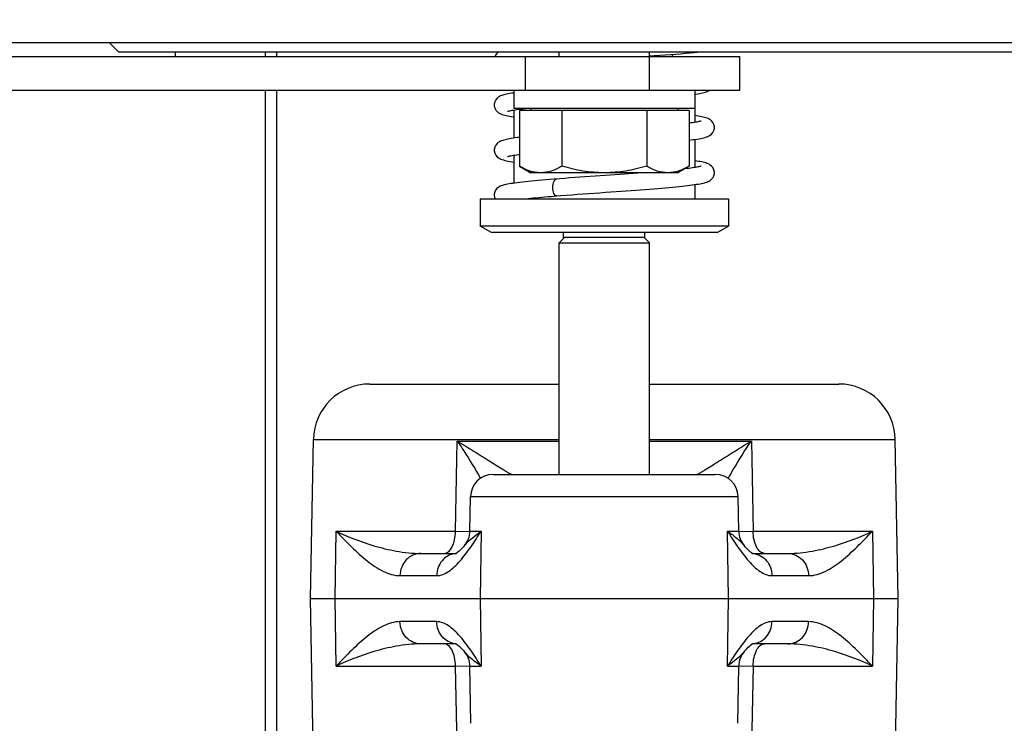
# Model space of a CAD drawing. Header units: millimetres. Extents: x 0 to 1189, y 0 to 841.
# Tile 20 of 68: x 690 to 725, y 107 to 132. Entities that reach past the tile are written whole.
import ezdxf

# ---------------------------------------------------------------- set-up
doc = ezdxf.new("R2010")
doc.units = ezdxf.units.MM
doc.header["$LTSCALE"] = 65.395
doc.layers.get('0').update_dxf_attribs({"linetype": 'CONTINUOUS'})
doc.layers.add('3_ALL_AXES', color=7, linetype='CONTINUOUS')
doc.styles.get("Standard").update_dxf_attribs({"font": 'arial.ttf'})
doc.dimstyles.new('DIMSTYLE_2', dxfattribs={"dimtxt": 3, "dimasz": 3, "dimexe": 2, "dimexo": 1.5, "dimgap": 0.75, "dimtad": 1, "dimdec": 1, "dimlfac": 2.5, "dimdsep": 46, "dimtxsty": 'Standard', "dimblk": '_FILLED', "dimblk1": '_FILLED', "dimblk2": '_FILLED', "dimcen": 0.09, "dimadec": 1, "dimazin": 2, "dimtp": 0.5, "dimtm": 0.5, "dimtfac": 1, "dimtdec": 1, "dimtofl": 0, "dimtmove": 0, "dimatfit": 3, "dimldrblk": '_FILLED', "dimfxl": 0, "dimtolj": 1, "dimarcsym": 0})

# ---------------------------------------------------------------- blocks, each defined once
blk = doc.blocks.new('_FILLED')
at = {"color": 0, "linetype": 'ByBlock'}
blk.add_solid([(0, 0), (-1, 0.25), (-1, -0.25)], dxfattribs=at)
blk = doc.blocks.new('*D19')
at = {"color": 2, "linetype": 'Continuous'}
for p, q in [((725.829, 155.029), (776.852, 155.029)), ((774.852, 155.029), (774.852, 116.629)), ((774.852, 78.229), (774.852, 116.629)), ((656.974, 78.229), (776.852, 78.229))]:
    blk.add_line(p, q, dxfattribs=at)
at = {"color": 2, "linetype": 'Continuous', "xscale": 3, "yscale": 3, "zscale": 3}
for p, rotation in [((774.852, 155.029), 90), ((774.852, 78.229), 270)]:
    blk.add_blockref('_FILLED', p, dxfattribs=dict(at, rotation=rotation))
at = {"color": 2, "linetype": 'Continuous', "insert": (771.102, 116.629), "char_height": 3, "width": 6.99257, "attachment_point": 2, "rotation": 90, "line_spacing_factor": 0.9}
blk.add_mtext('192', dxfattribs=at)

msp = doc.modelspace()

# ---------------------------------------------------------------- linework, layer by layer
at = {"color": 3, "linetype": 'Continuous'}
for p, q in [((695.474, 130.789), (695.474, 130.629)), ((675.874, 130.629), (715.474, 130.629))]:
    msp.add_line(p, q, dxfattribs=at)
at = {"color": 7, "linetype": 'Continuous'}
for p, q in [((698.674, 130.629), (698.674, 130.789)), ((699.074, 130.629), (699.074, 130.789)), ((709.074, 130.629), (709.074, 130.789)), ((712.274, 130.629), (712.274, 130.789)), ((712.272, 130.653), (712.442, 130.663)), ((715.474, 129.429), (715.474, 130.629)), ((675.874, 129.429), (715.474, 129.429)), ((698.674, 95.029), (698.674, 129.429)), ((699.074, 94.629), (699.074, 129.429)), ((707.474, 129.429), (707.474, 128.789)), ((713.874, 129.429), (713.874, 128.789)), ((713.874, 128.789), (707.474, 128.789)), ((713.676, 128.709), (707.671, 128.709)), ((708.074, 128.789), (708.074, 128.709)), ((713.274, 128.789), (713.274, 128.709)), ((710.349, 126.389), (709.99, 126.363)), ((710.877, 126.426), (710.349, 126.389)), ((711.219, 126.45), (710.877, 126.426)), ((711.548, 126.474), (711.219, 126.45)), ((711.089, 125.843), (711.451, 125.869)), ((708.802, 125.674), (708.995, 125.69)), ((715.074, 124.62), (706.274, 124.62)), ((706.674, 124.389), (706.274, 124.62)), ((714.674, 124.389), (715.074, 124.62)), ((714.674, 124.389), (706.674, 124.389)), ((709.074, 124.029), (709.274, 124.229)), ((709.274, 124.229), (712.073, 124.229)), ((712.274, 124.029), (712.074, 124.229)), ((709.074, 124.029), (712.274, 124.029)), ((709.074, 115.829), (709.074, 124.029)), ((712.274, 115.829), (712.274, 124.029)), ((702.372, 119.029), (709.074, 119.029)), ((712.274, 119.029), (718.976, 119.029)), ((700.274, 111.429), (700.372, 117.064)), ((721.074, 111.429), (720.975, 117.064)), ((706.737, 115.829), (714.611, 115.829)), ((705.915, 113.815), (705.937, 115.043)), ((715.432, 113.815), (715.411, 115.043)), ((704.172, 113.029), (705.425, 113.029)), ((705.471, 113.029), (705.47, 113.029)), ((715.922, 113.029), (717.175, 113.029)), ((700.274, 111.429), (721.074, 111.429)), ((700.448, 101.415), (700.274, 111.429)), ((720.899, 101.415), (721.074, 111.429)), ((705.425, 109.829), (704.172, 109.829)), ((715.876, 109.829), (715.877, 109.829)), ((717.175, 109.829), (715.922, 109.829)), ((705.951, 107.015), (705.915, 109.043)), ((715.397, 107.015), (715.432, 109.043))]:
    msp.add_line(p, q, dxfattribs=at)
at = {"color": 9, "linetype": 'Continuous'}
for p, q in [((707.874, 130.629), (707.874, 129.429)), ((712.274, 129.429), (712.274, 130.629)), ((700.372, 117.064), (709.074, 117.064)), ((705.403, 113.815), (705.467, 117.008)), ((705.467, 117.008), (709.074, 117.008)), ((712.274, 117.064), (720.975, 117.064)), ((712.274, 117.008), (715.88, 117.008)), ((715.88, 117.008), (715.944, 113.815)), ((705.937, 115.043), (715.411, 115.043)), ((701.142, 111.429), (701.18, 113.815)), ((701.18, 113.815), (705.403, 113.815)), ((705.403, 113.815), (705.906, 113.812)), ((705.906, 113.812), (705.916, 113.812)), ((705.915, 113.815), (706.312, 113.815)), ((706.312, 113.815), (706.274, 111.429)), ((715.035, 113.815), (715.432, 113.815)), ((715.073, 111.429), (715.035, 113.815)), ((715.432, 113.812), (715.441, 113.812)), ((715.441, 113.812), (715.944, 113.815)), ((715.944, 113.815), (720.167, 113.815)), ((720.167, 113.815), (720.205, 111.429)), ((703.439, 112.243), (704.738, 112.243)), ((716.609, 112.243), (717.908, 112.243)), ((701.18, 109.043), (701.142, 111.429)), ((706.274, 111.429), (706.312, 109.043)), ((715.035, 109.043), (715.073, 111.429)), ((720.205, 111.429), (720.167, 109.043)), ((704.738, 110.615), (703.439, 110.615)), ((717.908, 110.615), (716.609, 110.615)), ((701.18, 109.043), (705.403, 109.043)), ((705.403, 109.043), (705.906, 109.046)), ((705.475, 105.443), (705.403, 109.043)), ((705.906, 109.046), (705.916, 109.046)), ((705.915, 109.043), (706.312, 109.043)), ((715.035, 109.043), (715.432, 109.043)), ((715.432, 109.046), (715.441, 109.046)), ((715.441, 109.046), (715.944, 109.043)), ((715.944, 109.043), (715.872, 105.443)), ((715.944, 109.043), (720.167, 109.043))]:
    msp.add_line(p, q, dxfattribs=at)
at = {"color": 7, "linetype": 'Continuous'}
for points in [[(706.934, 130.789), (706.908, 130.77), (706.864, 130.731), (706.82, 130.672), (706.801, 130.629)], [(712.442, 130.663), (712.639, 130.675), (712.833, 130.687), (713.022, 130.7), (713.205, 130.713), (713.38, 130.726), (713.547, 130.739), (713.702, 130.752), (713.846, 130.766), (713.977, 130.78), (714.049, 130.789)], [(713.874, 129.29), (713.911, 129.296), (713.98, 129.307), (714.043, 129.318), (714.102, 129.329), (714.157, 129.34), (714.207, 129.352), (714.253, 129.365), (714.296, 129.378), (714.337, 129.393), (714.378, 129.412), (714.406, 129.429)], [(707.474, 129.335), (707.458, 129.333), (707.389, 129.323), (707.325, 129.312), (707.267, 129.301), (707.213, 129.29), (707.165, 129.279), (707.119, 129.268), (707.078, 129.256), (707.038, 129.243), (707, 129.228), (706.961, 129.209), (706.92, 129.184), (706.876, 129.147), (706.83, 129.091), (706.792, 129.018), (706.774, 128.935), (706.774, 128.912)], [(706.774, 128.913), (706.775, 128.885), (706.794, 128.802), (706.833, 128.729), (706.882, 128.673), (706.927, 128.637), (706.97, 128.612), (707.012, 128.593), (707.054, 128.577), (707.099, 128.563), (707.146, 128.551), (707.198, 128.539), (707.253, 128.527), (707.313, 128.516), (707.378, 128.505), (707.448, 128.494), (707.474, 128.49)], [(707.246, 128.682), (707.247, 128.683), (707.258, 128.686), (707.277, 128.692), (707.302, 128.698), (707.334, 128.706), (707.371, 128.714), (707.414, 128.722), (707.463, 128.73), (707.517, 128.739), (707.577, 128.748), (707.642, 128.757), (707.712, 128.766), (707.787, 128.776), (707.867, 128.785), (707.9, 128.789)], [(714.101, 128.343), (714.1, 128.343), (714.089, 128.339), (714.072, 128.334), (714.05, 128.328), (714.021, 128.321), (713.987, 128.314), (713.947, 128.306), (713.902, 128.298), (713.852, 128.29), (713.796, 128.281), (713.735, 128.273), (713.676, 128.265)], [(714.574, 128.112), (714.573, 128.135), (714.555, 128.217), (714.519, 128.29), (714.473, 128.345), (714.43, 128.382), (714.389, 128.408), (714.35, 128.427), (714.311, 128.442), (714.27, 128.456), (714.226, 128.469), (714.178, 128.481), (714.125, 128.492), (714.067, 128.504), (714.004, 128.515), (713.934, 128.526), (713.874, 128.535)], [(713.676, 127.663), (713.733, 127.671), (713.816, 127.682), (713.893, 127.693), (713.964, 127.704), (714.03, 127.715), (714.091, 127.726), (714.147, 127.738), (714.198, 127.75), (714.246, 127.763), (714.291, 127.776), (714.334, 127.792), (714.377, 127.812), (714.421, 127.838), (714.467, 127.875), (714.515, 127.931), (714.553, 128.003), (714.572, 128.085), (714.574, 128.113)], [(707.671, 127.762), (707.599, 127.753), (707.521, 127.742), (707.448, 127.732), (707.381, 127.721), (707.319, 127.711), (707.262, 127.7), (707.21, 127.69), (707.162, 127.679), (707.117, 127.667), (707.076, 127.656), (707.037, 127.642), (706.999, 127.628), (706.961, 127.609), (706.92, 127.583), (706.876, 127.547), (706.829, 127.49), (706.792, 127.417), (706.774, 127.335), (706.774, 127.312)], [(706.774, 127.313), (706.775, 127.286), (706.794, 127.204), (706.831, 127.133), (706.877, 127.077), (706.924, 127.039), (706.97, 127.012), (707.014, 126.992), (707.057, 126.976), (707.103, 126.962), (707.153, 126.949), (707.208, 126.936), (707.268, 126.924), (707.335, 126.912), (707.408, 126.9), (707.474, 126.89)], [(707.246, 127.082), (707.247, 127.082), (707.257, 127.086), (707.276, 127.092), (707.3, 127.098), (707.331, 127.105), (707.367, 127.113), (707.409, 127.121), (707.456, 127.129), (707.508, 127.137), (707.565, 127.146), (707.627, 127.155), (707.671, 127.161)], [(714.574, 126.512), (714.573, 126.535), (714.555, 126.618), (714.518, 126.691), (714.472, 126.747), (714.428, 126.783), (714.387, 126.809), (714.348, 126.828), (714.309, 126.843), (714.269, 126.856), (714.226, 126.869), (714.179, 126.88), (714.128, 126.892), (714.073, 126.903), (714.012, 126.914), (713.947, 126.924), (713.877, 126.935), (713.874, 126.936)], [(714.102, 126.744), (714.1, 126.743), (714.09, 126.74), (714.074, 126.735), (714.051, 126.729), (714.023, 126.722), (713.989, 126.715), (713.95, 126.707), (713.905, 126.699), (713.854, 126.69), (713.798, 126.682), (713.737, 126.673), (713.67, 126.664), (713.597, 126.655), (713.519, 126.645), (713.507, 126.644)], [(708.891, 126.28), (708.746, 126.268), (708.605, 126.256), (708.469, 126.245), (708.338, 126.233), (708.213, 126.221), (708.094, 126.21), (707.981, 126.199), (707.874, 126.188), (707.774, 126.177), (707.68, 126.166), (707.592, 126.155), (707.51, 126.145), (707.435, 126.134), (707.366, 126.124), (707.302, 126.114), (707.245, 126.103), (707.193, 126.093), (707.145, 126.083), (707.102, 126.072), (707.061, 126.06), (707.023, 126.047), (706.986, 126.033), (706.949, 126.014), (706.91, 125.988), (706.868, 125.952), (706.826, 125.899), (706.792, 125.829), (706.774, 125.749), (706.774, 125.727)], [(709.99, 126.363), (709.811, 126.35), (709.632, 126.337), (709.453, 126.324), (709.277, 126.31), (709.103, 126.297), (708.891, 126.28)], [(711.451, 125.869), (711.625, 125.882), (711.795, 125.895), (711.961, 125.907), (712.122, 125.919), (712.277, 125.931), (712.427, 125.943), (712.572, 125.955), (712.712, 125.967), (712.846, 125.978), (712.974, 125.99), (713.096, 126.001), (713.213, 126.013), (713.324, 126.024), (713.428, 126.035), (713.528, 126.046), (713.621, 126.057), (713.708, 126.067), (713.79, 126.078), (713.867, 126.089), (713.938, 126.1), (714.004, 126.111), (714.065, 126.122), (714.121, 126.133), (714.172, 126.144), (714.219, 126.155), (714.262, 126.167), (714.303, 126.18), (714.341, 126.195), (714.381, 126.214), (714.424, 126.24), (714.47, 126.277), (714.517, 126.333), (714.554, 126.406), (714.572, 126.487), (714.574, 126.513)], [(712.013, 126.509), (711.863, 126.497), (711.708, 126.486), (711.548, 126.474)], [(706.774, 125.727), (706.774, 125.714), (706.786, 125.641), (706.807, 125.589)], [(707.881, 125.589), (707.975, 125.599), (708.062, 125.608), (708.154, 125.617), (708.251, 125.626), (708.352, 125.636), (708.458, 125.645), (708.568, 125.655), (708.683, 125.665), (708.802, 125.674)], [(708.995, 125.69), (709.137, 125.702), (709.333, 125.717), (709.531, 125.732), (709.73, 125.746), (709.929, 125.761), (710.127, 125.775)], [(710.127, 125.775), (710.519, 125.803), (710.712, 125.817), (711.089, 125.843)], [(705.725, 113.311), (705.687, 113.266), (705.63, 113.204), (705.578, 113.152), (705.531, 113.108), (705.491, 113.075), (705.457, 113.049), (705.432, 113.033), (705.419, 113.025)], [(715.938, 113.02), (715.939, 113.02), (715.932, 113.023), (715.915, 113.033), (715.889, 113.05), (715.856, 113.075), (715.815, 113.109), (715.769, 113.152), (715.717, 113.205), (715.66, 113.267), (715.622, 113.311)], [(705.409, 109.837), (705.409, 109.837), (705.416, 109.834), (705.432, 109.825), (705.458, 109.808), (705.491, 109.783), (705.532, 109.749), (705.578, 109.705), (705.63, 109.653), (705.687, 109.591), (705.725, 109.546)], [(715.622, 109.546), (715.661, 109.591), (715.718, 109.653), (715.77, 109.706), (715.816, 109.749), (715.856, 109.783), (715.89, 109.808), (715.915, 109.825), (715.929, 109.833)]]:
    msp.add_lwpolyline(points, dxfattribs=at)
for centre, radius, start, end in [((702.372, 117.029), 2, 90, 179), ((718.976, 117.029), 2, 1, 90), ((706.737, 115.029), 0.8, 90, 179), ((714.611, 115.029), 0.8, 1, 90), ((705.115, 113.829), 0.8, 319.6843, 359), ((716.232, 113.829), 0.8, 181, 220.3157), ((705.115, 109.029), 0.8, 1, 40.3157), ((716.232, 109.029), 0.8, 139.6843, 179)]:
    msp.add_arc(centre, radius, start, end, dxfattribs=at)
at = {"color": 9, "linetype": 'Continuous'}
for centre, start, end in [((705.471, 112.354), 94.3143, 96.0671), ((715.876, 112.354), 83.9329, 85.667), ((705.471, 110.504), 263.9329, 265.667), ((715.876, 110.504), 274.3144, 276.0671)]:
    msp.add_arc(centre, 0.675, start, end, dxfattribs=at)
for points, knots in [([(708.849, 125.989), (708.849, 126.026), (708.856, 126.098), (708.883, 126.205), (708.94, 126.284), (708.983, 126.287)], [0, 0, 0, 0, 0.325035, 0.617341, 1, 1, 1, 1]), ([(708.995, 125.69), (708.975, 125.689), (708.928, 125.708), (708.885, 125.779), (708.856, 125.875), (708.849, 125.95), (708.849, 125.989)], [0, 0, 0, 0, 0.162729, 0.383437, 0.673416, 1, 1, 1, 1]), ([(705.467, 117.008), (705.546, 116.894), (705.833, 116.464), (706.099, 116.019), (706.284, 115.687)], [0, 0, 0, 0, 0.266735, 1, 1, 1, 1]), ([(705.467, 117.008), (705.668, 116.888), (705.963, 116.708), (706.349, 116.468), (706.62, 116.297), (706.873, 116.137), (707.068, 116.014), (707.207, 115.929), (707.291, 115.879), (707.356, 115.846), (707.394, 115.829), (707.409, 115.829)], [0, 0, 0, 0, 0.308402, 0.456463, 0.598577, 0.73195, 0.851403, 0.903073, 0.946891, 0.980184, 1, 1, 1, 1]), ([(713.938, 115.829), (713.953, 115.829), (713.991, 115.846), (714.056, 115.879), (714.14, 115.929), (714.279, 116.014), (714.474, 116.137), (714.727, 116.297), (714.999, 116.468), (715.384, 116.708), (715.679, 116.888), (715.88, 117.008)], [0, 0, 0, 0, 0.019816, 0.053109, 0.096927, 0.148597, 0.26805, 0.401423, 0.543537, 0.691598, 1, 1, 1, 1]), ([(715.063, 115.687), (715.121, 115.791), (715.378, 116.241), (715.653, 116.68), (715.88, 117.008)], [0, 0, 0, 0, 0.229164, 1, 1, 1, 1]), ([(701.18, 113.815), (701.609, 113.611), (702.31, 113.34), (703.319, 113.093), (703.882, 113.029), (704.172, 113.029)], [0, 0, 0, 0, 0.457532, 0.720485, 1, 1, 1, 1]), ([(701.18, 113.815), (701.359, 113.628), (701.711, 113.264), (702.252, 112.767), (702.81, 112.379), (703.236, 112.243), (703.439, 112.243)], [0, 0, 0, 0, 0.276354, 0.540831, 0.783168, 1, 1, 1, 1]), ([(704.738, 112.243), (704.887, 112.243), (705.118, 112.346), (705.372, 112.556), (705.643, 112.841), (705.957, 113.265), (706.192, 113.628), (706.312, 113.815)], [0, 0, 0, 0, 0.194983, 0.309191, 0.43403, 0.70794, 1, 1, 1, 1]), ([(704.996, 113.029), (705.051, 113.029), (705.177, 113.086), (705.3, 113.27), (705.383, 113.522), (705.402, 113.714), (705.403, 113.815)], [0, 0, 0, 0, 0.173337, 0.398451, 0.681479, 1, 1, 1, 1]), ([(705.725, 113.311), (705.76, 113.352), (705.934, 113.543), (706.141, 113.703), (706.312, 113.815)], [0, 0, 0, 0, 0.206488, 1, 1, 1, 1]), ([(715.035, 113.815), (715.098, 113.773), (715.31, 113.626), (715.504, 113.45), (715.622, 113.311)], [0, 0, 0, 0, 0.294854, 1, 1, 1, 1]), ([(715.035, 113.815), (715.156, 113.628), (715.39, 113.265), (715.704, 112.841), (715.975, 112.556), (716.229, 112.346), (716.461, 112.243), (716.609, 112.243)], [0, 0, 0, 0, 0.29206, 0.56597, 0.690809, 0.805017, 1, 1, 1, 1]), ([(716.351, 113.029), (716.296, 113.029), (716.17, 113.086), (716.047, 113.27), (715.964, 113.522), (715.945, 113.714), (715.944, 113.815)], [0, 0, 0, 0, 0.173337, 0.398451, 0.681479, 1, 1, 1, 1]), ([(717.175, 113.029), (717.465, 113.029), (718.028, 113.093), (719.037, 113.34), (719.738, 113.611), (720.167, 113.815)], [0, 0, 0, 0, 0.279515, 0.542468, 1, 1, 1, 1]), ([(717.908, 112.243), (718.111, 112.243), (718.538, 112.379), (719.095, 112.767), (719.636, 113.264), (719.988, 113.628), (720.167, 113.815)], [0, 0, 0, 0, 0.216832, 0.459169, 0.723646, 1, 1, 1, 1]), ([(704.172, 113.029), (704.078, 113.029), (703.884, 112.987), (703.642, 112.81), (703.48, 112.549), (703.441, 112.345), (703.439, 112.243)], [0, 0, 0, 0, 0.239961, 0.485871, 0.740027, 1, 1, 1, 1]), ([(705.4, 113.025), (705.311, 113.016), (705.134, 112.96), (704.917, 112.78), (704.774, 112.531), (704.739, 112.339), (704.738, 112.243)], [0, 0, 0, 0, 0.240148, 0.486585, 0.740696, 1, 1, 1, 1]), ([(715.947, 113.025), (716.036, 113.016), (716.213, 112.96), (716.43, 112.78), (716.573, 112.531), (716.608, 112.339), (716.609, 112.243)], [0, 0, 0, 0, 0.240149, 0.486585, 0.740696, 1, 1, 1, 1]), ([(717.175, 113.029), (717.269, 113.029), (717.463, 112.987), (717.705, 112.81), (717.867, 112.549), (717.906, 112.345), (717.908, 112.243)], [0, 0, 0, 0, 0.239961, 0.485872, 0.740027, 1, 1, 1, 1]), ([(703.439, 110.615), (703.236, 110.615), (702.81, 110.479), (702.252, 110.091), (701.711, 109.594), (701.359, 109.229), (701.18, 109.043)], [0, 0, 0, 0, 0.216832, 0.459169, 0.723646, 1, 1, 1, 1]), ([(704.172, 109.829), (704.078, 109.829), (703.884, 109.871), (703.642, 110.048), (703.48, 110.308), (703.441, 110.512), (703.439, 110.615)], [0, 0, 0, 0, 0.239961, 0.485872, 0.740027, 1, 1, 1, 1]), ([(705.4, 109.833), (705.311, 109.842), (705.134, 109.898), (704.917, 110.077), (704.774, 110.327), (704.739, 110.519), (704.738, 110.615)], [0, 0, 0, 0, 0.240149, 0.486585, 0.740696, 1, 1, 1, 1]), ([(706.312, 109.043), (706.192, 109.23), (705.957, 109.592), (705.643, 110.017), (705.372, 110.302), (705.118, 110.512), (704.887, 110.615), (704.738, 110.615)], [0, 0, 0, 0, 0.29206, 0.56597, 0.690809, 0.805016, 1, 1, 1, 1]), ([(716.609, 110.615), (716.461, 110.615), (716.229, 110.512), (715.975, 110.302), (715.704, 110.017), (715.39, 109.592), (715.156, 109.23), (715.035, 109.043)], [0, 0, 0, 0, 0.194984, 0.309191, 0.43403, 0.70794, 1, 1, 1, 1]), ([(715.947, 109.833), (716.036, 109.842), (716.213, 109.898), (716.43, 110.077), (716.573, 110.327), (716.608, 110.519), (716.609, 110.615)], [0, 0, 0, 0, 0.240148, 0.486585, 0.740696, 1, 1, 1, 1]), ([(717.175, 109.829), (717.269, 109.829), (717.463, 109.871), (717.705, 110.048), (717.867, 110.308), (717.906, 110.512), (717.908, 110.615)], [0, 0, 0, 0, 0.239961, 0.485871, 0.740027, 1, 1, 1, 1]), ([(720.167, 109.043), (719.988, 109.229), (719.636, 109.594), (719.095, 110.091), (718.538, 110.479), (718.111, 110.615), (717.908, 110.615)], [0, 0, 0, 0, 0.276342, 0.540817, 0.783154, 1, 1, 1, 1]), ([(704.172, 109.829), (703.882, 109.829), (703.319, 109.765), (702.31, 109.517), (701.609, 109.247), (701.18, 109.043)], [0, 0, 0, 0, 0.279515, 0.542468, 1, 1, 1, 1]), ([(705.403, 109.043), (705.402, 109.144), (705.383, 109.336), (705.3, 109.587), (705.177, 109.771), (705.051, 109.829), (704.996, 109.829)], [0, 0, 0, 0, 0.318521, 0.601549, 0.826663, 1, 1, 1, 1]), ([(715.944, 109.043), (715.945, 109.144), (715.964, 109.336), (716.047, 109.587), (716.17, 109.771), (716.296, 109.829), (716.351, 109.829)], [0, 0, 0, 0, 0.318521, 0.601549, 0.826663, 1, 1, 1, 1]), ([(720.167, 109.043), (719.738, 109.247), (719.037, 109.517), (718.028, 109.765), (717.465, 109.829), (717.175, 109.829)], [0, 0, 0, 0, 0.457536, 0.720485, 1, 1, 1, 1]), ([(706.312, 109.043), (706.249, 109.084), (706.037, 109.232), (705.843, 109.407), (705.725, 109.546)], [0, 0, 0, 0, 0.294854, 1, 1, 1, 1]), ([(715.622, 109.546), (715.587, 109.506), (715.413, 109.315), (715.206, 109.155), (715.035, 109.043)], [0, 0, 0, 0, 0.206488, 1, 1, 1, 1])]:
    msp.add_open_spline(points, degree=3, knots=knots, dxfattribs=at)
at = {"layer": '3_ALL_AXES', "color": 7, "linetype": 'Continuous'}
for p, q in [((732.074, 131.109), (689.274, 131.109)), ((693.154, 131.109), (693.474, 130.789)), ((693.474, 130.789), (727.874, 130.789)), ((713.074, 130.704), (713.074, 130.629)), ((707.474, 128.732), (707.474, 127.735)), ((707.671, 128.709), (707.671, 126.741)), ((709.172, 128.709), (709.172, 126.741)), ((712.175, 128.709), (712.175, 126.741)), ((713.676, 128.709), (713.676, 126.741)), ((713.874, 128.789), (713.874, 128.294)), ((713.874, 127.69), (713.874, 126.694)), ((707.474, 127.132), (707.474, 126.14)), ((707.671, 126.741), (708.074, 126.509)), ((713.676, 126.741), (713.274, 126.509)), ((713.274, 126.509), (708.074, 126.509)), ((713.874, 126.09), (713.874, 125.589)), ((706.274, 125.589), (715.074, 125.589)), ((706.274, 125.589), (706.274, 124.62)), ((715.074, 125.589), (715.074, 124.62)), ((709.234, 124.189), (709.234, 124.389)), ((712.114, 124.189), (712.114, 124.389))]:
    msp.add_line(p, q, dxfattribs=at)
for points, knots in [([(708.422, 126.509), (708.294, 126.509), (708.029, 126.557), (707.789, 126.673), (707.671, 126.741)], [0, 0, 0, 0, 0.485069, 1, 1, 1, 1]), ([(709.172, 126.741), (709.055, 126.673), (708.815, 126.557), (708.55, 126.509), (708.422, 126.509)], [0, 0, 0, 0, 0.514931, 1, 1, 1, 1]), ([(710.674, 126.509), (710.42, 126.509), (709.912, 126.553), (709.416, 126.671), (709.172, 126.741)], [0, 0, 0, 0, 0.499896, 1, 1, 1, 1]), ([(712.175, 126.741), (711.931, 126.671), (711.436, 126.553), (710.927, 126.509), (710.674, 126.509)], [0, 0, 0, 0, 0.500104, 1, 1, 1, 1]), ([(712.925, 126.509), (712.797, 126.509), (712.532, 126.557), (712.293, 126.673), (712.175, 126.741)], [0, 0, 0, 0, 0.485069, 1, 1, 1, 1]), ([(713.676, 126.741), (713.558, 126.673), (713.319, 126.557), (713.053, 126.509), (712.925, 126.509)], [0, 0, 0, 0, 0.514931, 1, 1, 1, 1])]:
    msp.add_open_spline(points, degree=3, knots=knots, dxfattribs=at)

# ---------------------------------------------------------------- dimensions: what is measured, and where the dimension line sits
at = {"color": 2, "linetype": 'Continuous'}
dim = msp.add_linear_dim(base=(774.852, 78.229), p1=(724.329, 155.029), p2=(655.474, 78.229), angle=270, dimstyle='DIMSTYLE_2', dxfattribs=at)
dim.commit()
dim.dimension.update_dxf_attribs({"geometry": '*D19', "text_midpoint": (774.852, 116.741), "dimtype": 160})

doc.saveas('drawing.dxf')
